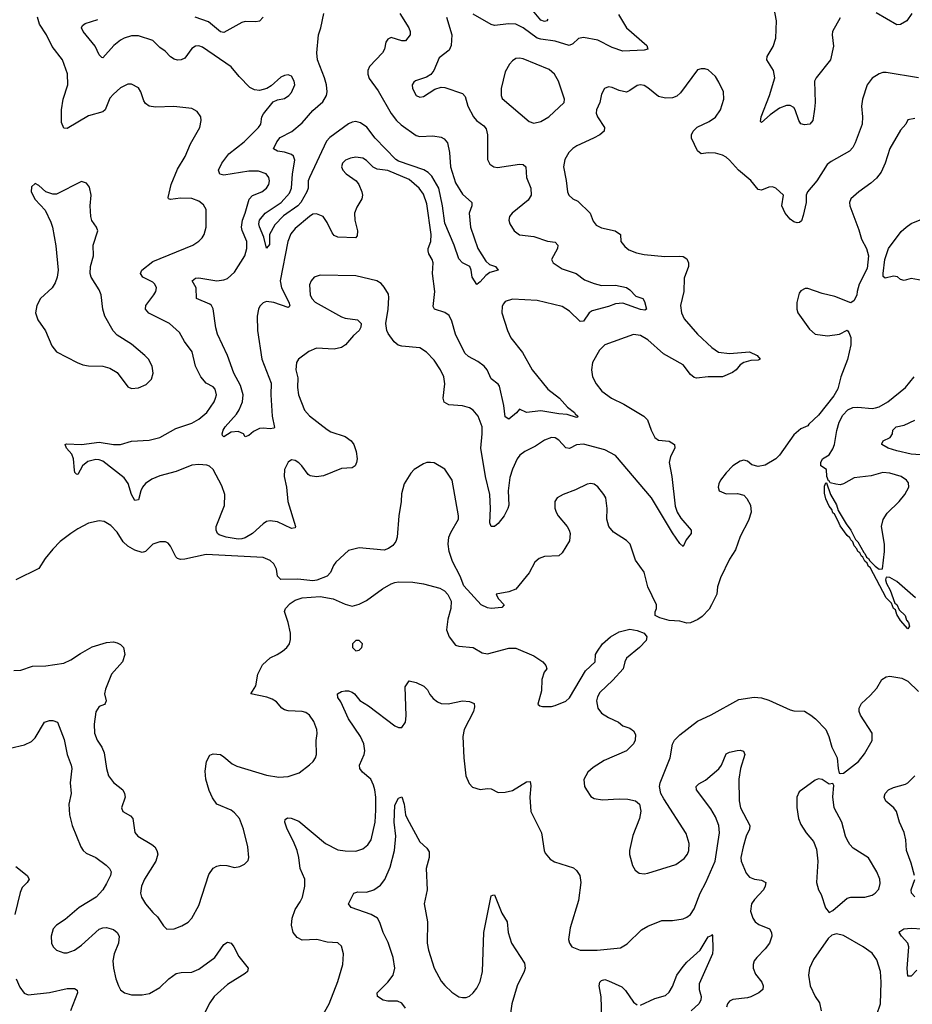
# Model space of a CAD drawing. Header units: inches. Extents: x 1771504 to 1971212, y 471788 to 643615.
# Tile 192 of 256: x 1781463 to 1786476, y 602006 to 607536. Entities that reach past the tile are written whole.
import ezdxf

# ---------------------------------------------------------------- set-up
doc = ezdxf.new("R2010")
doc.units = ezdxf.units.IN
doc.header["$MEASUREMENT"] = 0
doc.layers.add('B7680', color=7, linetype='Continuous')

msp = doc.modelspace()

# ---------------------------------------------------------------- linework, layer by layer
at = {"layer": 'B7680', "color": 5}
for points, elevation in [([(1786070, 607546), (1786027.5, 607470), (1786025.2, 607450), (1786033, 607387), (1786016.9, 607310), (1785936.6, 607210), (1785927, 607190), (1785930.1, 607070), (1785927, 607033), (1785916.5, 606970), (1785900.5, 606950), (1785870, 606944.5), (1785850, 606951.2), (1785838.9, 606970), (1785818.6, 607030), (1785810, 607042), (1785790, 607053.3), (1785770, 607053), (1785730, 607039.4), (1785678.1, 607001.9), (1785630, 606959.3), (1785623.9, 606963.9), (1785627.2, 606990), (1785673.3, 607110), (1785703.5, 607210), (1785696.4, 607250), (1785659.7, 607310), (1785660.5, 607330), (1785694.4, 607385.6), (1785710, 607431.3), (1785713.6, 607530), (1785691.5, 607650)], 540), ([(1783597.8, 607570), (1783647.7, 607490), (1783655.9, 607470), (1783655.2, 607450), (1783630, 607417.2), (1783610, 607416.8), (1783550, 607435.5), (1783530, 607426.6), (1783519.2, 607410), (1783511.4, 607370), (1783500.9, 607350), (1783427.9, 607272.1), (1783418, 607250), (1783417.4, 607230), (1783426, 607206), (1783476.1, 607136.1), (1783549.2, 607009.2), (1783578.7, 606970), (1783604.8, 606944.8), (1783690, 606885.6), (1783710, 606879.5), (1783783, 606883), (1783830, 606876.5), (1783846.1, 606866.1), (1783864.8, 606844.8), (1783876.6, 606790), (1783882.5, 606710), (1783910, 606618.9), (1783950, 606556.5), (1784003.1, 606510), (1784001.5, 606490), (1783987.9, 606450), (1783994.5, 606370), (1784036.3, 606250), (1784080, 606180), (1784101.8, 606161.8), (1784134.8, 606150), (1784151, 606130), (1784104.2, 606115.8), (1784080.3, 606099.7), (1784050, 606063.6), (1784030, 606049), (1784003.5, 606090), (1783998.7, 606130), (1783991.5, 606150), (1783949.8, 606169.8), (1783930, 606193.6), (1783903.2, 606270), (1783850, 606393.7), (1783837.2, 606490), (1783816.3, 606590), (1783777.4, 606657.4), (1783757.1, 606677.1), (1783731.9, 606691.9), (1783590, 606741), (1783574.7, 606750), (1783458.8, 606870), (1783411.9, 606931.9), (1783377.3, 606957.3), (1783350, 606964.7), (1783330, 606960.8), (1783309.7, 606950.3), (1783205.2, 606874.8), (1783186.6, 606853.4), (1783090.6, 606650), (1783083.6, 606630), (1783082.6, 606590), (1783076.3, 606570), (1783041.7, 606510), (1783025.2, 606490), (1782944.9, 606435.1), (1782896, 606384), (1782866.5, 606330), (1782865.8, 606274.2), (1782850, 606252.7), (1782834.7, 606314.7), (1782810, 606372), (1782806.2, 606390), (1782809.9, 606410), (1782841.4, 606450), (1782930.7, 606509.3), (1782978.8, 606561.2), (1782989.4, 606590), (1782994.8, 606670), (1783007.3, 606747.3), (1783000.9, 606770), (1782990, 606778.9), (1782951.1, 606791.1), (1782910, 606796.8), (1782888.7, 606810), (1782907.5, 606850), (1782926.1, 606873.9), (1782991.4, 606908.6), (1783050, 606955.7), (1783110, 607026.4), (1783166.2, 607073.8), (1783186.5, 607110), (1783189.9, 607130), (1783185.4, 607170), (1783174.3, 607210), (1783135, 607310), (1783131.1, 607350), (1783140.9, 607450), (1783155, 607490), (1783171.8, 607570)], 520), ([(1784825.9, 607565.9), (1784871.1, 607490), (1784985.3, 607390), (1784990.7, 607370), (1784970, 607364.1), (1784850, 607359.1), (1784790, 607380.4), (1784710, 607420.2), (1784630, 607436.1), (1784600.4, 607430), (1784570, 607399.7), (1784549, 607391), (1784470, 607415.8), (1784390, 607425.7), (1784370, 607432.5), (1784290, 607490.6), (1784250, 607509.8), (1784210, 607512.7), (1784130, 607503.4), (1784110, 607508.3), (1784010, 607567.4)], 540), ([(1784430, 607538.4), (1784423.7, 607530), (1784410, 607525.7), (1784390, 607532.3), (1784343.9, 607590)], 520), ([(1786473.1, 607570), (1786445.3, 607530), (1786410, 607508.3), (1786390, 607507.8), (1786273.7, 607573.7)], 540), ([(1786510, 607209.8), (1786330, 607238.9), (1786310, 607238.7), (1786290, 607231.8), (1786250, 607207.6), (1786223.1, 607170), (1786197, 607090), (1786190.3, 607050), (1786195.8, 606990), (1786193.8, 606950), (1786155.5, 606844.5), (1786141.7, 606818.3), (1786123.2, 606796.8), (1786019.7, 606740.3), (1785997.4, 606722.6), (1785939.5, 606630), (1785886.9, 606570), (1785879.7, 606550), (1785879.5, 606510), (1785863.7, 606436.3), (1785854.6, 606405.4), (1785843.2, 606396.8), (1785830, 606394.8), (1785810, 606401), (1785790, 606416.2), (1785761.2, 606450), (1785742.7, 606490), (1785752, 606550), (1785710, 606589.2), (1785690, 606597.2), (1785670, 606595.1), (1785630, 606579.3), (1785610, 606582.7), (1785570, 606632.3), (1785500.7, 606690), (1785450, 606747.6), (1785430, 606763), (1785410, 606774.7), (1785370, 606786.3), (1785330, 606787.8), (1785290, 606782.9), (1785270, 606799.3), (1785235.8, 606870), (1785236.3, 606890), (1785246, 606910), (1785267.1, 606932.9), (1785335.7, 606964.3), (1785371.5, 606988.5), (1785398.7, 607030), (1785417.8, 607090), (1785416.1, 607130), (1785390, 607185.1), (1785370, 607216.2), (1785330, 607254), (1785310, 607260.7), (1785290, 607260.7), (1785270, 607254), (1785174, 607126), (1785152.8, 607107.2), (1785130, 607096.8), (1785090, 607094.2), (1785050, 607103.8), (1784990, 607153), (1784970, 607165.6), (1784950, 607169.6), (1784930, 607166.6), (1784890, 607138), (1784870, 607129.5), (1784830, 607138.9), (1784790, 607155.6), (1784770, 607158), (1784746.8, 607150), (1784730, 607118), (1784720.7, 607070), (1784702.8, 607030), (1784700.7, 607010), (1784707.7, 606990), (1784747.7, 606930), (1784744.9, 606910), (1784722, 606890), (1784686, 606870), (1784592.3, 606827.7), (1784570, 606813.3), (1784547.9, 606790), (1784524.9, 606750), (1784516.9, 606710), (1784532.6, 606632.6), (1784538.9, 606570), (1784546.7, 606550), (1784570.2, 606530.2), (1784596.7, 606516.7), (1784667.1, 606450), (1784683.7, 606403.7), (1784701.3, 606381.3), (1784730, 606367.4), (1784808, 606350), (1784837.1, 606330), (1784838.7, 606290), (1784861.2, 606261.2), (1784883.8, 606243.8), (1784926.9, 606226.9), (1784970, 606217.2), (1785086.4, 606206.4), (1785170, 606208.4), (1785190, 606205.2), (1785210, 606192.6), (1785219.7, 606170), (1785219.2, 606150), (1785195.6, 606084.4), (1785192, 606010), (1785175, 605930), (1785179.1, 605890), (1785195.6, 605855.6), (1785270, 605769), (1785350, 605694.3), (1785388.4, 605668.4), (1785450, 605660.6), (1785562, 605670), (1785604, 605650), (1785621, 605630), (1785610, 605623.7), (1785570, 605622), (1785530, 605611.3), (1785510, 605598), (1785486, 605570), (1785465.6, 605554.4), (1785410, 605530.5), (1785330, 605529.8), (1785263.3, 605523.3), (1785250, 605526.4), (1785230, 605543.9), (1785190, 605597.4), (1785079.5, 605659.5), (1784990, 605738), (1784950, 605761.7), (1784910, 605768.2), (1784750, 605709.7), (1784720, 605680), (1784680.3, 605610), (1784673.7, 605570), (1784680.3, 605530), (1784700.3, 605490), (1784732, 605450), (1784786, 605410), (1784856.1, 605376.1), (1784968.5, 605308.5), (1784988.1, 605288.1), (1785009.1, 605230), (1785030, 605190.4), (1785050, 605174.9), (1785110, 605168.7), (1785140.5, 605150), (1785143.1, 605130), (1785117.1, 605082.9), (1785111.1, 605050), (1785126.3, 604970), (1785144.6, 604804.6), (1785155.9, 604770), (1785175.6, 604735.6), (1785234.9, 604670), (1785234.4, 604650), (1785205.3, 604614.8), (1785190, 604577.2), (1785170, 604595.1), (1785130, 604654.5), (1785011, 604850), (1784808.5, 605088.5), (1784750, 605119.9), (1784630, 605152.7), (1784591, 605149), (1784550, 605128.6), (1784530, 605131.1), (1784490, 605174), (1784470, 605187.1), (1784450, 605189.8), (1784410, 605174.2), (1784359.2, 605140.8), (1784300.3, 605110), (1784272.6, 605090), (1784257.2, 605070), (1784230, 605011.6), (1784215.5, 604964.5), (1784206.8, 604890), (1784210.2, 604810), (1784203.6, 604790), (1784183.2, 604750), (1784150, 604706.6), (1784130, 604689.6), (1784110, 604689.5), (1784103.1, 604710), (1784107.2, 604790), (1784103.4, 604870), (1784078.1, 604970), (1784052.9, 605130), (1784061.2, 605210), (1784060.2, 605250), (1784038.4, 605310), (1784010, 605343.5), (1783990, 605355.8), (1783950, 605367.1), (1783873.2, 605373.2), (1783847.7, 605387.7), (1783842.2, 605410), (1783851.1, 605490), (1783845.4, 605530), (1783826.9, 605570), (1783790, 605624.2), (1783748, 605668), (1783710, 605692.4), (1783610, 605701.5), (1783588.8, 605708.8), (1783566.2, 605726.2), (1783532.9, 605772.9), (1783525.1, 605790), (1783518.9, 605830), (1783531.6, 605910), (1783536.6, 605976.6), (1783534, 605994), (1783510, 606034), (1783493.4, 606053.4), (1783468.7, 606070), (1783350, 606097.2), (1783150, 606101.1), (1783117.3, 606090), (1783099.5, 606070), (1783090, 606046), (1783093.6, 605990), (1783103.6, 605970), (1783122.3, 605950), (1783270, 605867.2), (1783290, 605859.5), (1783361, 605850), (1783380.5, 605830), (1783379.3, 605810), (1783370.3, 605789.7), (1783337.2, 605762.8), (1783292.2, 605710), (1783270, 605695.1), (1783230, 605686.4), (1783130, 605691), (1783087.1, 605672.9), (1783028.7, 605630), (1783017.4, 605610), (1783013.1, 605570), (1783024.9, 605524.9), (1783023.6, 605470), (1783028, 605430), (1783062.8, 605342.8), (1783091.1, 605311.1), (1783190, 605234), (1783210, 605221.3), (1783290, 605194.4), (1783325.5, 605170), (1783339.5, 605150), (1783352.2, 605110), (1783358.7, 605070), (1783355.3, 605050), (1783347.3, 605030), (1783330, 605019.6), (1783270, 605014.7), (1783170, 604974.5), (1783130, 604968.2), (1783095.1, 604975.1), (1783082.5, 604982.5), (1783047.8, 605030), (1783030, 605047.8), (1783010, 605059.7), (1782990, 605063.6), (1782970, 605051.8), (1782950.4, 605010), (1782948.7, 604970), (1782961.1, 604910), (1782969.2, 604830), (1783011.7, 604690), (1783010, 604682), (1782990, 604677.6), (1782910, 604715.5), (1782870, 604722.2), (1782850, 604717.4), (1782830, 604705.3), (1782770.2, 604650), (1782730, 604625.7), (1782710, 604619.9), (1782690, 604619.1), (1782622.7, 604630), (1782583.7, 604643.7), (1782574.7, 604650), (1782565.6, 604670), (1782566.2, 604690), (1782612.5, 604807.5), (1782615.8, 604870), (1782598.6, 604918.6), (1782549.8, 605009.8), (1782528.9, 605028.9), (1782514.2, 605034.2), (1782470, 605038.3), (1782430, 605034.9), (1782341.8, 604998.2), (1782250, 604973.8), (1782204.7, 604955.3), (1782170, 604931.6), (1782153.4, 604910), (1782143, 604890), (1782130, 604839.3), (1782110, 604835.6), (1782090, 604869.6), (1782071.4, 604931.4), (1782050, 604962.7), (1781930, 605056.8), (1781910, 605064.3), (1781890, 605065.7), (1781845.9, 605054.1), (1781816.5, 605030), (1781790, 604981.2), (1781782.7, 604982.7), (1781773.2, 604993.2), (1781770, 605006), (1781765.4, 605070), (1781755.1, 605095.1), (1781725.1, 605130), (1781719, 605150), (1781725.8, 605154.2), (1781810.2, 605150.2), (1781910, 605163.2), (1781990, 605150.9), (1782028.9, 605151.1), (1782090, 605168.3), (1782190, 605175.2), (1782250, 605189.3), (1782339.9, 605240.1), (1782430, 605270.9), (1782470, 605292), (1782514, 605330), (1782555.8, 605390), (1782563.5, 605410), (1782567.6, 605430), (1782560.3, 605460.3), (1782550, 605474), (1782510, 605495.1), (1782481.1, 605530), (1782450.8, 605590), (1782431.5, 605671.5), (1782388.6, 605728.6), (1782359.6, 605779.6), (1782303.5, 605830), (1782187.4, 605887.4), (1782170, 605909.6), (1782172.1, 605930), (1782216.3, 605990), (1782227.8, 606010), (1782231.2, 606030), (1782222, 606050), (1782210, 606061.1), (1782154.5, 606090), (1782141.1, 606110), (1782149.7, 606130), (1782210, 606178.6), (1782435.1, 606270), (1782470, 606292.4), (1782487.6, 606310), (1782498.9, 606330), (1782509.7, 606370.3), (1782509.7, 606469.7), (1782495.9, 606495.9), (1782470, 606516.8), (1782430, 606531.9), (1782367, 606533), (1782310, 606525.2), (1782298, 606530), (1782296.4, 606536.4), (1782313.3, 606610), (1782350, 606696.3), (1782392.2, 606767.8), (1782421.8, 606838.2), (1782475.4, 606930), (1782482, 606970), (1782479.7, 606990), (1782460.4, 607020.4), (1782430, 607037.6), (1782328.6, 607048.6), (1782224.8, 607044.8), (1782189.8, 607049.8), (1782170, 607065.6), (1782160.3, 607080.3), (1782143, 607130), (1782130, 607153.6), (1782090, 607174.5), (1782070, 607174.5), (1782030, 607152.3), (1781990, 607118), (1781970, 607095.1), (1781942.6, 607030), (1781930, 607018.3), (1781850, 606995.6), (1781730, 606925.1), (1781710, 606926.6), (1781698.3, 606958.3), (1781698.7, 607030), (1781706.5, 607090), (1781733.6, 607170), (1781731.8, 607231.8), (1781703.9, 607310), (1781645.5, 607385.5), (1781614.4, 607450), (1781574.3, 607510), (1781562.4, 607550)], 560), ([(1783859.3, 607550), (1783890.2, 607450), (1783886.9, 607390), (1783874.9, 607365.1), (1783818, 607322), (1783789.2, 607250.8), (1783772.9, 607227.1), (1783747.4, 607212.6), (1783686.7, 607193.3), (1783675.9, 607184.1), (1783667.7, 607170), (1783668.2, 607150), (1783690, 607110.8), (1783710, 607100.5), (1783730, 607103.8), (1783794.3, 607145.7), (1783830, 607157.6), (1783850, 607154.9), (1783950, 607121.7), (1783965.3, 607105.3), (1783979.8, 607050), (1784011.2, 606991.2), (1784029, 606969), (1784070, 606939.6), (1784083.1, 606923.1), (1784089.4, 606890), (1784090.3, 606750.3), (1784104.2, 606724.2), (1784126, 606710), (1784146.4, 606706.4), (1784270, 606724), (1784290, 606723.1), (1784306, 606710), (1784309.2, 606650), (1784334, 606590), (1784334.6, 606550), (1784318, 606522), (1784228, 606450), (1784213.4, 606430), (1784210.6, 606410), (1784216.3, 606390), (1784240.7, 606350), (1784270, 606328.4), (1784350, 606318.3), (1784428.1, 606291.9), (1784470, 606286), (1784484.4, 606270), (1784483.1, 606250), (1784450.5, 606190), (1784459.1, 606170), (1784510, 606136), (1784587.7, 606110), (1784634.1, 606074.1), (1784690, 606054), (1784730, 606044), (1784810, 606044.7), (1784870, 606032.4), (1784890, 606018.7), (1784923.9, 605983.9), (1784962.8, 605970), (1784972.9, 605952.9), (1784982.8, 605910), (1784974.6, 605905.4), (1784950, 605908.9), (1784850, 605943), (1784810, 605940.5), (1784770, 605924.9), (1784678.3, 605901.7), (1784660.7, 605890), (1784630, 605843.1), (1784610, 605840.4), (1784550, 605898.2), (1784510, 605924.3), (1784370, 605959.6), (1784230, 605967), (1784190, 605954), (1784179.4, 605940.6), (1784172.7, 605927.3), (1784171.3, 605890), (1784202, 605790), (1784221.3, 605750), (1784286, 605666), (1784341.3, 605570), (1784430, 605461.3), (1784494, 605410), (1784539, 605359), (1784578.4, 605330), (1784581.7, 605321.7), (1784597.1, 605310), (1784596.4, 605303.6), (1784590, 605300.9), (1784538.6, 605318.6), (1784490, 605322.3), (1784390, 605339.8), (1784310, 605329.2), (1784270, 605349), (1784252.4, 605327.6), (1784210, 605292), (1784190, 605305.2), (1784182.9, 605370), (1784158, 605478), (1784149.8, 605489.8), (1784110, 605518.4), (1784088.5, 605570), (1784071.1, 605590), (1784036.5, 605616.5), (1783983.8, 605643.8), (1783963.4, 605663.4), (1783910.4, 605770), (1783890, 605843.7), (1783874.1, 605874.1), (1783850, 605892), (1783792.7, 605910), (1783784.7, 605924.7), (1783794.2, 606010), (1783781.5, 606110), (1783784.8, 606170), (1783780.3, 606190), (1783761.3, 606221.3), (1783757, 606237), (1783757.1, 606250), (1783772, 606290), (1783774.5, 606330), (1783750, 606501.2), (1783730, 606555.4), (1783706.2, 606590), (1783650, 606639.3), (1783530, 606689.1), (1783470, 606697.2), (1783448.2, 606708.2), (1783410, 606745.1), (1783390, 606757.7), (1783350, 606763.5), (1783321.2, 606758.8), (1783293.5, 606746.5), (1783276.3, 606730), (1783270.6, 606710), (1783278, 606690), (1783297.1, 606670), (1783353.1, 606630), (1783367.8, 606610), (1783384, 606570), (1783387.4, 606550), (1783384.2, 606530), (1783356.8, 606483.2), (1783343.8, 606450), (1783345.6, 606410), (1783360.2, 606350), (1783358.2, 606321.8), (1783348.6, 606311.4), (1783250, 606313.7), (1783230, 606324), (1783218.3, 606338.3), (1783190, 606397), (1783166.6, 606430), (1783130, 606446.3), (1783110, 606443), (1783090, 606429.7), (1783010, 606363.5), (1782986.5, 606333.5), (1782969, 606290), (1782925.7, 606070), (1782932.5, 606030), (1782974.1, 605950), (1782980.3, 605930), (1782977, 605923), (1782970, 605919.7), (1782890, 605947.3), (1782850, 605952.9), (1782830, 605945.7), (1782812.4, 605927.6), (1782803.8, 605910), (1782797, 605870), (1782799.2, 605790), (1782823.8, 605630), (1782875.1, 605495.1), (1782873.2, 605430), (1782881.8, 605310), (1782893.5, 605246.5), (1782890, 605241.2), (1782870, 605237.6), (1782830, 605242), (1782810, 605239.7), (1782776.9, 605223.1), (1782750, 605200.9), (1782730, 605194), (1782719.3, 605210), (1782690, 605223.5), (1782650, 605219.7), (1782610, 605194), (1782601.5, 605201.5), (1782599.3, 605210), (1782605.1, 605230), (1782616.9, 605250), (1782679.9, 605320.1), (1782695.4, 605344.6), (1782714.8, 605390), (1782718.2, 605430), (1782702.4, 605482.4), (1782666.3, 605550), (1782630.5, 605650.5), (1782574.2, 605770), (1782565.1, 605805.1), (1782550, 605911.5), (1782540.3, 605930), (1782530, 605939), (1782456.9, 605970), (1782453.5, 606030), (1782431.8, 606070), (1782450, 606083.7), (1782470, 606086.7), (1782570, 606069.4), (1782610, 606074.2), (1782630, 606083.2), (1782670, 606117.7), (1782727.7, 606210), (1782737.8, 606250), (1782738, 606290), (1782712.6, 606352.6), (1782709.3, 606370), (1782713.5, 606410), (1782729.9, 606450), (1782752, 606528), (1782771.3, 606548.7), (1782823, 606570), (1782848.5, 606590), (1782861.8, 606610), (1782866.4, 606630), (1782863.1, 606650), (1782847.3, 606670), (1782804.9, 606684.9), (1782750, 606685.7), (1782610, 606662.2), (1782587.4, 606667.4), (1782580.3, 606690), (1782599, 606730), (1782637.2, 606782.8), (1782723.5, 606850), (1782804.7, 606930), (1782816.9, 606950), (1782823, 606990), (1782832, 607008), (1782885.9, 607074.1), (1782910, 607085.7), (1782950, 607094), (1782974.5, 607110), (1782990, 607127.7), (1783007.3, 607170), (1783005.1, 607190), (1782990, 607218), (1782970, 607226), (1782950, 607222.7), (1782930, 607212.3), (1782875.3, 607164.8), (1782850.3, 607149.7), (1782810, 607138.7), (1782781.1, 607141.1), (1782755.4, 607155.4), (1782695.9, 607215.9), (1782650.7, 607270.7), (1782490, 607382), (1782470, 607389.7), (1782450, 607386.9), (1782430, 607373.3), (1782390, 607320.4), (1782370, 607309.8), (1782350, 607308.1), (1782330, 607314), (1782310, 607327.4), (1782279.5, 607359.5), (1782250, 607379.7), (1782210, 607418.2), (1782130, 607445.4), (1782090, 607444.3), (1782050, 607432.1), (1782030, 607421.1), (1781991, 607390), (1781930, 607320.7), (1781924.2, 607324.2), (1781910, 607339.3), (1781886.2, 607386.2), (1781818.9, 607470), (1781809.7, 607490), (1781816.1, 607503.9), (1781830, 607514.3), (1781902.4, 607537.6)], 540), ([(1782830.2, 607549.8), (1782810, 607527.8), (1782790, 607523), (1782730, 607525.7), (1782710, 607519.8), (1782610, 607464.7), (1782590, 607468.5), (1782523.8, 607523.8), (1782449.2, 607550)], 520), ([(1786490, 606981.2), (1786450, 606973.2), (1786438.8, 606950), (1786410, 606914.5), (1786350, 606811.8), (1786324.4, 606730), (1786300.4, 606679.6), (1786274.3, 606645.7), (1786242.8, 606617.2), (1786175.5, 606570), (1786130.6, 606530), (1786123.8, 606510), (1786124.4, 606490), (1786175.6, 606355.6), (1786190, 606302.8), (1786219.3, 606250), (1786230.6, 606210), (1786222, 606138), (1786178, 606050), (1786165.5, 606010), (1786164, 605990), (1786150, 605958), (1786130, 605945.2), (1786040.8, 605980.8), (1785970, 605997.6), (1785890, 606026), (1785874.4, 606025.6), (1785850, 606014), (1785839.8, 606000.2), (1785827.5, 605947.5), (1785827.7, 605910), (1785834, 605890), (1785898.7, 605798.7), (1785930, 605770.4), (1785999.3, 605760.7), (1786068, 605770), (1786110, 605792), (1786119.6, 605779.6), (1786130.9, 605750.9), (1786130.6, 605710), (1786112.8, 605627.2), (1786074.6, 605530), (1786056.9, 605463.1), (1786036, 605424), (1785950, 605315.1), (1785894.9, 605265.1), (1785890, 605255.3), (1785850, 605238), (1785810, 605204), (1785730.2, 605089.8), (1785710, 605069.5), (1785650, 605034.5), (1785610, 605026.6), (1785575.1, 605035.1), (1785550, 605057.2), (1785530, 605062.7), (1785510, 605057), (1785468, 605030), (1785430, 604991.8), (1785398.4, 604950), (1785388.7, 604930), (1785386, 604910), (1785391, 604890), (1785430, 604873), (1785495.2, 604875.2), (1785530, 604864.9), (1785547.2, 604847.2), (1785566.7, 604810), (1785570.3, 604770), (1785556.5, 604723.5), (1785510, 604632.7), (1785482.2, 604557.8), (1785450, 604506), (1785398.6, 604401.4), (1785381.6, 604350), (1785378.7, 604310), (1785349.1, 604250), (1785334.4, 604225.6), (1785295.4, 604184.6), (1785272, 604168), (1785230, 604148.2), (1785210, 604147.3), (1785170, 604158.3), (1785110, 604162), (1785057.7, 604177.7), (1785032.7, 604190), (1785031.8, 604210), (1785038.9, 604230), (1785039.7, 604250), (1784991.3, 604350), (1784970, 604433.2), (1784920.9, 604500.9), (1784890.8, 604590.8), (1784870.7, 604610.7), (1784797.7, 604657.7), (1784771.1, 604690), (1784761.1, 604730), (1784763, 604790), (1784754.3, 604850), (1784744.2, 604870), (1784710, 604912.3), (1784690, 604927), (1784670, 604931.6), (1784650, 604927.3), (1784585.3, 604894.8), (1784514.8, 604870), (1784480.7, 604850), (1784468, 604830), (1784468.2, 604791.8), (1784476.4, 604770), (1784486.7, 604750), (1784537, 604690), (1784548.7, 604670), (1784553.7, 604650), (1784550.3, 604610), (1784510, 604542.7), (1784490, 604525.1), (1784410, 604520.5), (1784380.7, 604510), (1784355.5, 604490), (1784323.8, 604430), (1784250, 604338), (1784210, 604323.6), (1784138, 604310), (1784150, 604284.7), (1784184.7, 604250), (1784170, 604235.3), (1784110, 604229.3), (1784090, 604232.3), (1784054, 604250), (1783957.2, 604357.2), (1783937, 604410), (1783894, 604494), (1783875.1, 604550), (1783869.7, 604590), (1783873.7, 604630), (1783883.6, 604656.4), (1783926.6, 604730), (1783926.6, 604750), (1783891.3, 604950), (1783850, 605012), (1783790, 605047), (1783770, 605049.6), (1783750, 605049.5), (1783730, 605042), (1783679.1, 605010), (1783660.4, 604990), (1783622, 604930), (1783606.5, 604873.5), (1783606.3, 604830), (1783592, 604750), (1783582.4, 604630), (1783574.9, 604605.1), (1783557.7, 604582.3), (1783534.6, 604565.4), (1783510, 604557.6), (1783370, 604569.5), (1783310, 604554.5), (1783239.3, 604490), (1783224.9, 604470), (1783208.9, 604431.1), (1783190.6, 604410), (1783131.9, 604388.1), (1783110, 604384.2), (1783025.5, 604394.5), (1782930, 604392), (1782911.3, 604411.3), (1782904.4, 604450), (1782890, 604479.6), (1782870, 604498.9), (1782830, 604515.1), (1782510, 604533.2), (1782390, 604505.4), (1782365.3, 604505.3), (1782350, 604509.6), (1782340.1, 604520.1), (1782310, 604579), (1782296.2, 604596.2), (1782282.7, 604602.7), (1782250, 604602.9), (1782211, 604590), (1782170, 604549.3), (1782150, 604543.7), (1782110, 604556.9), (1782070, 604578.9), (1782044.1, 604604.1), (1782010, 604657.6), (1781975.7, 604695.7), (1781937.6, 604717.6), (1781910, 604722.3), (1781850, 604708.4), (1781790, 604676.9), (1781750.4, 604650), (1781690, 604604.7), (1781650, 604563), (1781606, 604510), (1781570, 604453.6), (1781440.7, 604390)], 580), ([(1786531, 606071), (1786470, 606082), (1786430, 606072), (1786410, 606076), (1786392.1, 606092.1), (1786370, 606094.7), (1786324.5, 606084.5), (1786313.2, 606093.2), (1786312.3, 606110), (1786322, 606190), (1786342.9, 606250), (1786414, 606346), (1786440.9, 606370), (1786470, 606390.4), (1786530, 606416.3)], 580), ([(1786494.5, 604290), (1786390, 604380.5), (1786350, 604402.7), (1786330, 604406), (1786326, 604390), (1786330.8, 604370), (1786352, 604332), (1786378.8, 604258.8), (1786390, 604250.8), (1786402.5, 604222.5), (1786436.3, 604190), (1786444, 604164), (1786454, 604150), (1786461, 604130), (1786450, 604115.3), (1786410, 604161.2), (1786390, 604195.3), (1786381.2, 604221.2), (1786369.6, 604230), (1786358.6, 604258.6), (1786330, 604289.3), (1786238.9, 604458.9), (1786230, 604465.2), (1786222.9, 604482.9), (1786210, 604495.3), (1786198.4, 604518.4), (1786190, 604522.7), (1786181.5, 604541.5), (1786170, 604549.5), (1786165.1, 604565.1), (1786150, 604581.2), (1786142.9, 604602.9), (1786130, 604614), (1786125.6, 604625.6), (1786110, 604639.3), (1786070, 604693.2), (1786059.7, 604719.7), (1786038.8, 604758.8), (1786030, 604767), (1786024.9, 604784.9), (1786010, 604803.7), (1785990, 604845.2), (1785982.5, 604877.5), (1785983.1, 604916.9), (1785990, 604934), (1785994, 604934), (1786017.3, 604870), (1786050, 604810.6), (1786059.5, 604779.5), (1786104.2, 604704.2), (1786130.3, 604670), (1786156.1, 604616.1), (1786170, 604602.8), (1786203, 604543), (1786210, 604538.8), (1786218, 604518), (1786230, 604510.6), (1786236.7, 604496.7), (1786266.8, 604466.8), (1786290, 604451), (1786308.7, 604451.3), (1786320.4, 604550), (1786319.2, 604590), (1786303.5, 604690), (1786311.6, 604728.4), (1786335.2, 604764.8), (1786401.6, 604830), (1786434, 604870), (1786455.6, 604910), (1786454.3, 604934.3), (1786443.7, 604950), (1786413.2, 604970), (1786350, 604989.7), (1786310, 604992.6), (1786245.1, 604974.9), (1786150, 604963), (1786090, 604929.6), (1786070, 604923.6), (1786046.8, 604926.8), (1786015.3, 604935.3), (1786010, 604946), (1786006, 604946), (1785995.3, 604970), (1785994.5, 605010), (1785962.7, 605030), (1785962, 605050), (1785972, 605070), (1786010, 605092.4), (1786030, 605125.5), (1786039.8, 605150), (1786052.1, 605227.9), (1786064.9, 605275.1), (1786085.1, 605314.9), (1786114.5, 605345.5), (1786142.9, 605357.1), (1786170, 605360.4), (1786250, 605352.2), (1786270, 605355.3), (1786290, 605362), (1786338.4, 605390), (1786437, 605470), (1786487.3, 605530)], 580), ([(1786549.9, 605089.9), (1786470, 605096.7), (1786390, 605114.1), (1786339.6, 605130), (1786304.2, 605150), (1786305.3, 605154.7), (1786312.7, 605170), (1786352.3, 605190), (1786364.2, 605210), (1786367.2, 605230), (1786385.1, 605250), (1786430, 605258.6), (1786490, 605287.3)], 560), ([(1781430, 603881.3), (1781470, 603882.4), (1781535.1, 603904.9), (1781610, 603907.4), (1781710, 603922.3), (1781750, 603940.3), (1781803.6, 603976.4), (1781870, 604013.1), (1781950, 604038.7), (1781990, 604042.4), (1782010, 604037.1), (1782030, 604027.7), (1782045.5, 604010), (1782052.8, 603970), (1782041.1, 603930), (1781979.1, 603860.9), (1781944.2, 603775.8), (1781939.6, 603750), (1781948, 603710), (1781943.4, 603696.6), (1781938.8, 603690), (1781910, 603678.4), (1781890.3, 603649.7), (1781880.7, 603579.3), (1781883.5, 603530), (1781898.9, 603490), (1781924.1, 603450), (1781938, 603418), (1781950.2, 603330.2), (1781962.3, 603290), (1781990, 603252.2), (1782042.4, 603210), (1782052.4, 603190), (1782054.9, 603170), (1782034.9, 603110), (1782042, 603090), (1782084.9, 603064.9), (1782098, 603050), (1782110, 602971.3), (1782126, 602950), (1782204.7, 602904.7), (1782221.6, 602890), (1782234, 602870), (1782238, 602850), (1782227.6, 602810), (1782163.6, 602710), (1782146.5, 602670), (1782141.7, 602630), (1782147.9, 602607.9), (1782170.4, 602570), (1782210, 602521.6), (1782237.2, 602497.2), (1782270, 602447.3), (1782290, 602428), (1782330, 602430.4), (1782373.6, 602446.4), (1782410, 602468), (1782429.7, 602490.3), (1782470, 602561), (1782524.6, 602735.4), (1782550, 602770.6), (1782570, 602783), (1782591.9, 602788.1), (1782626.2, 602786.2), (1782670, 602774), (1782700.2, 602779.8), (1782726.3, 602793.7), (1782745.2, 602814.8), (1782749.2, 602830), (1782744.5, 602890), (1782719.7, 602990), (1782697.4, 603050), (1782670, 603081.6), (1782650, 603096.9), (1782569.7, 603129.7), (1782545.6, 603165.6), (1782527.4, 603207.4), (1782508.7, 603270), (1782504.7, 603315.2), (1782513, 603370), (1782530, 603405.5), (1782550, 603413.4), (1782590, 603408.4), (1782610, 603397.1), (1782656.9, 603356.9), (1782683.4, 603343.4), (1782850, 603292.6), (1782918, 603282), (1782970, 603285.2), (1783032.9, 603307.1), (1783090, 603350.4), (1783111.3, 603370), (1783124.7, 603390), (1783129.7, 603410), (1783127.5, 603487.5), (1783133.4, 603526.6), (1783131.6, 603550), (1783115.2, 603595.2), (1783089.7, 603629.7), (1783070, 603644.5), (1783050, 603651.5), (1782970, 603655.4), (1782950, 603660.5), (1782934.5, 603670), (1782905.2, 603705.2), (1782880.8, 603720.8), (1782851.6, 603731.6), (1782762, 603750), (1782790, 603794.8), (1782799.7, 603860.3), (1782827.2, 603912.8), (1782870, 603952.3), (1782909.5, 603970), (1782938.4, 603990), (1782962.9, 604010), (1782978, 604030), (1782984.2, 604055.8), (1782983.1, 604090), (1782970.9, 604150.9), (1782950, 604212), (1782955.1, 604230), (1782982, 604258), (1783010, 604275.8), (1783050, 604288.5), (1783150, 604297.3), (1783222.9, 604282.9), (1783290, 604253.4), (1783330, 604242.8), (1783370, 604254.4), (1783410, 604274.9), (1783501.1, 604338.9), (1783550, 604368), (1783570, 604374.9), (1783590, 604378.4), (1783670, 604376.4), (1783730, 604367), (1783823.1, 604343.1), (1783848.4, 604328.4), (1783868.3, 604308.3), (1783885.5, 604270), (1783883.8, 604230), (1783867, 604170), (1783860.3, 604110), (1783874.4, 604070), (1783910, 604023.8), (1783930, 604017.6), (1784010, 604010.5), (1784061.1, 603981.1), (1784090, 603974), (1784210, 604007), (1784250, 604007), (1784350, 603963.1), (1784400.7, 603930), (1784417.3, 603910), (1784422.8, 603890), (1784408.7, 603871.3), (1784395.8, 603830), (1784392.7, 603767.3), (1784372, 603692), (1784383.5, 603683.5), (1784399.8, 603679.8), (1784450, 603678.8), (1784470, 603684), (1784530, 603708.4), (1784550, 603728), (1784640, 603880), (1784694.7, 603930), (1784697.7, 603970), (1784707.2, 603990), (1784736.4, 604030), (1784781.1, 604070), (1784830, 604097.6), (1784890, 604113.2), (1784930, 604106), (1784970.7, 604090), (1784985.5, 604070), (1784981.6, 604050), (1784943.7, 604010), (1784871.5, 603950), (1784860.9, 603930), (1784852.4, 603890), (1784793.7, 603826.3), (1784721.8, 603758.2), (1784707.5, 603732.5), (1784702.8, 603710), (1784710.3, 603670.3), (1784730, 603642), (1784770, 603616.3), (1784826, 603590), (1784850.5, 603570.5), (1784890, 603556.3), (1784910, 603542.8), (1784921.1, 603521.1), (1784919.3, 603490), (1784910, 603469.4), (1784870.2, 603429.8), (1784744.9, 603375.1), (1784682.9, 603337.1), (1784654, 603310), (1784630.7, 603269.3), (1784635.5, 603230), (1784646, 603210), (1784670, 603174), (1784690, 603162), (1784735.2, 603155.2), (1784830, 603161.1), (1784878, 603158), (1784922, 603150), (1784944.7, 603130), (1784950.6, 603090.6), (1784944.4, 603050), (1784906.3, 602953.7), (1784887.2, 602870), (1784888.3, 602848.3), (1784905.1, 602785.1), (1784919.3, 602759.3), (1784942.5, 602742.5), (1784970, 602738.7), (1784990, 602742.6), (1785148.6, 602791.4), (1785195.3, 602824.7), (1785213.3, 602850), (1785221.1, 602870), (1785222.7, 602910), (1785206.3, 602966.3), (1785080.1, 603160.1), (1785063.7, 603190), (1785056.2, 603230), (1785059.6, 603250), (1785115.8, 603390), (1785130, 603466.8), (1785140.4, 603490), (1785170, 603520.3), (1785270, 603596), (1785347.3, 603632.7), (1785502.2, 603717.8), (1785588.5, 603731.5), (1785630, 603727.2), (1785670, 603713.7), (1785790, 603659.4), (1785810, 603654), (1785870, 603652.1), (1785905.8, 603630), (1785931.7, 603610), (1785990.6, 603550), (1786007.3, 603510), (1786024, 603450), (1786053.4, 603390), (1786058.8, 603330), (1786065.4, 603305.4), (1786070, 603302), (1786090, 603304), (1786174, 603370), (1786206.7, 603413.3), (1786251.2, 603488.8), (1786249.7, 603530), (1786185.8, 603630), (1786177.2, 603650), (1786177.2, 603670), (1786190, 603695.6), (1786239.6, 603740.4), (1786277.4, 603782.6), (1786304.5, 603830), (1786330, 603844.9), (1786350, 603848.7), (1786417.5, 603837.5), (1786450, 603820.3), (1786510, 603762.4)], 580), ([(1783145.4, 601910), (1783201.3, 602010), (1783250, 602134), (1783278.7, 602230), (1783281.7, 602290), (1783270, 602333.2), (1783250, 602351.8), (1783190, 602355.8), (1783130.9, 602370.9), (1783050, 602366), (1783021.5, 602381.5), (1782999.5, 602410), (1782989.3, 602450), (1782992.7, 602490), (1783010, 602538.3), (1783038.8, 602581.2), (1783051.2, 602608.8), (1783065.1, 602670), (1783063.9, 602710), (1783038.6, 602770), (1783031.4, 602830), (1783020.7, 602870), (1783000.6, 602920.6), (1782964.4, 602990), (1782951.8, 603030), (1782954.8, 603045.2), (1782966.7, 603053.3), (1782988.2, 603051.8), (1783030, 603034), (1783180.3, 602910), (1783250, 602874), (1783290, 602867.6), (1783350, 602866), (1783390, 602879.5), (1783418.9, 602901.1), (1783436.4, 602930), (1783458.9, 603030), (1783463.4, 603096.6), (1783462.4, 603170), (1783456.8, 603210), (1783450, 603237), (1783434.5, 603270), (1783388.2, 603310), (1783372.4, 603330), (1783371.9, 603350), (1783397.7, 603410), (1783401.5, 603430), (1783396, 603470), (1783377, 603510), (1783309.3, 603609.3), (1783265.8, 603705.8), (1783249.8, 603730), (1783248.5, 603750), (1783270, 603763.6), (1783290, 603767.3), (1783310, 603766.7), (1783330, 603759.7), (1783344, 603750), (1783373.4, 603713.4), (1783422.6, 603682.6), (1783570, 603570.4), (1783590, 603560.4), (1783610, 603560.5), (1783629.7, 603590.3), (1783634, 603626), (1783627.8, 603790), (1783650, 603823), (1783690, 603814.4), (1783733.4, 603793.4), (1783752.7, 603772.7), (1783766.3, 603746.3), (1783784.3, 603724.3), (1783810, 603704.2), (1783830, 603696), (1783870, 603693.1), (1783950, 603711.2), (1783990, 603707.6), (1784015.1, 603695.1), (1784017.1, 603677.1), (1784011, 603650), (1783958.8, 603550), (1783951.1, 603510), (1783957.6, 603390), (1783968.7, 603290), (1783987, 603247), (1784006.6, 603226.6), (1784050, 603213), (1784090, 603219.3), (1784110, 603217.1), (1784150, 603196.4), (1784190, 603197), (1784230, 603207.4), (1784310, 603255.3), (1784330, 603257.3), (1784333.9, 603233.9), (1784328.1, 603170), (1784333.7, 603090), (1784394, 602970), (1784408.5, 602870), (1784414.9, 602854.9), (1784442.3, 602822.3), (1784466, 602806), (1784573.6, 602773.6), (1784590, 602758), (1784608.5, 602730), (1784613.7, 602690), (1784601.6, 602590), (1784555.3, 602435.3), (1784544.7, 602370), (1784551, 602350), (1784564.7, 602330), (1784610, 602310.4), (1784706, 602310), (1784836.6, 602323.4), (1784874.3, 602345.7), (1784955.5, 602424.5), (1784990, 602445.3), (1785070, 602477.6), (1785130, 602477.6), (1785190, 602487.2), (1785210, 602495.3), (1785230, 602510.4), (1785250, 602543), (1785284.7, 602630), (1785317.2, 602690), (1785369.4, 602810), (1785392.9, 602970), (1785390.3, 603010.3), (1785370, 603059.8), (1785344.7, 603104.7), (1785264.4, 603210), (1785261.3, 603230), (1785276.3, 603243.7), (1785315, 603265), (1785390, 603328.7), (1785404.4, 603350), (1785430, 603412.7), (1785450, 603422.6), (1785492, 603432), (1785510, 603434), (1785528.3, 603428.3), (1785536.4, 603410), (1785510.2, 603330), (1785501.6, 603270), (1785503, 603150), (1785511, 603110), (1785563.6, 603010), (1785561.8, 602990), (1785543.7, 602950), (1785526.5, 602890), (1785513.9, 602830), (1785515.2, 602810), (1785543.8, 602743.8), (1785561.3, 602721.3), (1785590, 602708.9), (1785630, 602704.4), (1785652.7, 602690), (1785650.4, 602670), (1785640.3, 602650), (1785590, 602595.1), (1785573.4, 602570), (1785567.4, 602530), (1785580.3, 602490), (1785592.7, 602470), (1785613.8, 602453.8), (1785673.4, 602430), (1785684.9, 602410), (1785687.4, 602390), (1785673.8, 602350), (1785650, 602317.7), (1785602, 602270), (1785588.7, 602250), (1785582.6, 602230), (1785583.1, 602210), (1785595.5, 602175.5), (1785630.2, 602130), (1785639, 602110), (1785637.4, 602090), (1785614.4, 602070), (1785570, 602048.9), (1785550, 602042.5), (1785467.4, 602032.6), (1785450, 602023.6), (1785437.6, 602010), (1785433.4, 601990)], 560), ([(1781410, 603444.9), (1781490, 603463.8), (1781530, 603481.6), (1781550, 603503), (1781602, 603590), (1781630, 603599.6), (1781650, 603599.6), (1781674.4, 603590), (1781713.5, 603493.5), (1781728.7, 603410), (1781751.8, 603350), (1781754.9, 603330), (1781746.7, 603250), (1781751.8, 603190), (1781739.5, 603130), (1781743.1, 603070), (1781757, 603010), (1781806.4, 602890), (1781819.3, 602870), (1781835.6, 602855.6), (1781890, 602830.3), (1781948.6, 602788.6), (1781967.6, 602770), (1781975.8, 602750), (1781973.2, 602730), (1781950, 602684.2), (1781929.1, 602650), (1781892.6, 602607.4), (1781797.3, 602550), (1781717.7, 602482.3), (1781669, 602451), (1781650.7, 602430), (1781639.1, 602390), (1781642, 602350), (1781650.8, 602330), (1781670, 602310.8), (1781710, 602295.5), (1781730, 602295.5), (1781750, 602302.4), (1781770, 602310.4), (1781810, 602339.5), (1781910, 602428.7), (1781930, 602436.5), (1781950, 602438), (1781990, 602426.4), (1782010.4, 602410), (1782021.3, 602390), (1782018, 602350), (1781994, 602290), (1781986.5, 602250), (1781990.3, 602210), (1782003.6, 602150), (1782017, 602110), (1782030, 602088), (1782050.8, 602070), (1782090, 602060.2), (1782150, 602059.7), (1782192.8, 602067.2), (1782250, 602100.3), (1782299.7, 602150), (1782341.3, 602178.7), (1782370, 602185.2), (1782430, 602187.6), (1782470, 602204.1), (1782558.5, 602270), (1782610, 602341.6), (1782630, 602354.9), (1782650, 602350.4), (1782666.4, 602330), (1782694.4, 602274.4), (1782745.5, 602210), (1782742, 602190), (1782730, 602179.5), (1782630, 602117.7), (1782555.4, 602050), (1782530, 602014.8), (1782496.8, 601950)], 560), ([(1786488, 602730), (1786470, 602798.9), (1786443.2, 602870), (1786439.9, 602930), (1786430.5, 602970.5), (1786403.5, 603030), (1786387.8, 603090), (1786373, 603110), (1786327.1, 603147.1), (1786317.7, 603170), (1786323.5, 603190), (1786342, 603210), (1786370, 603223.8), (1786436.9, 603243.1), (1786450, 603250.3), (1786490, 603290.4)], 560), ([(1783630, 601985.6), (1783610, 602012.3), (1783584, 602024), (1783530, 602025), (1783504.5, 602030), (1783473.3, 602050), (1783469.7, 602070), (1783530.8, 602130), (1783559.8, 602170), (1783569.8, 602210), (1783560.5, 602270), (1783532.8, 602352.8), (1783503.5, 602410), (1783486.5, 602466.5), (1783472.2, 602490), (1783436.9, 602510), (1783325.2, 602550), (1783309.6, 602570), (1783339.3, 602630), (1783362.8, 602637.2), (1783410, 602636.9), (1783451.5, 602648.5), (1783490, 602675.3), (1783512.8, 602707.2), (1783543.4, 602776.6), (1783568.6, 602870), (1783575.7, 602950), (1783566.2, 603030), (1783570, 603124.7), (1783590, 603164), (1783610, 603170.7), (1783623.1, 603130), (1783630.2, 603070), (1783639, 603050), (1783710, 602919.3), (1783750, 602884), (1783762, 602862), (1783762, 602830), (1783746.3, 602770), (1783752.1, 602650), (1783734, 602570), (1783753, 602470), (1783751.9, 602350), (1783759.3, 602310), (1783790.2, 602210), (1783830, 602137.3), (1783850, 602111.4), (1783890, 602074.3), (1783930, 602049.1), (1783950, 602044.4), (1783970, 602045.5), (1783990, 602052.9), (1784010, 602070.3), (1784030, 602097.4), (1784050, 602135.3), (1784063.1, 602190), (1784069, 602410), (1784110, 602616), (1784120.9, 602619.1), (1784130, 602620.7), (1784170, 602519.1), (1784200.3, 602470), (1784205.7, 602410), (1784224.6, 602350), (1784297.6, 602237.6), (1784301, 602210), (1784296, 602190), (1784257.6, 602110), (1784227.1, 602010), (1784215.3, 601930)], 540), ([(1781440.6, 602780.6), (1781505.5, 602730), (1781516.3, 602710), (1781505.5, 602690), (1781477.2, 602662.8), (1781464.8, 602635.2), (1781434.9, 602510)], 540), ([(1786490.9, 602610.9), (1786471.6, 602630), (1786469.9, 602650), (1786490, 602707.3)], 560), ([(1786502.1, 602197.9), (1786470, 602164.2), (1786450, 602164), (1786446.8, 602206.8), (1786456.5, 602330), (1786450.4, 602350.4), (1786415.6, 602390), (1786403, 602410), (1786405.3, 602414.7), (1786429.2, 602430.8), (1786470, 602434.6), (1786530.5, 602429.5)], 560), ([(1784950, 602001.6), (1785030, 602039.5), (1785090, 602056.4), (1785110, 602074.4), (1785130, 602106.4), (1785154.2, 602170), (1785190, 602218.3), (1785210, 602242.7), (1785284.2, 602310), (1785330, 602384.9), (1785347.5, 602392.5), (1785350, 602398), (1785353, 602393), (1785356.1, 602316.1), (1785353, 602290), (1785278.6, 602121.4), (1785279, 602090), (1785290.6, 602050), (1785288.1, 602030), (1785276.8, 602010), (1785234.3, 601970)], 540), ([(1786276.4, 601950), (1786297.3, 602010), (1786300.8, 602130), (1786297.6, 602190), (1786276.4, 602256.4), (1786250, 602294.3), (1786199.6, 602330), (1786090, 602392.6), (1786050, 602401.6), (1786024.7, 602395.3), (1786003.1, 602376.9), (1785922, 602258), (1785898.4, 602210), (1785893.7, 602170), (1785902.3, 602110), (1785930, 602050.6), (1785954.2, 602014.2), (1785964.2, 601970)], 580), ([(1781443, 602150), (1781463.1, 602103.1), (1781488.4, 602068.4), (1781510, 602059.5), (1781630, 602073), (1781730, 602094.7), (1781770, 602095.6), (1781786.2, 602086.2), (1781788.5, 602070), (1781749.2, 601970)], 540), ([(1784733.2, 601930), (1784728.5, 602048.5), (1784718, 602110), (1784722, 602130), (1784730, 602139.5), (1784750, 602144.9), (1784770, 602139.1), (1784844.3, 602104.3), (1784864.9, 602084.9), (1784910, 602019.3), (1784930, 602003)], 540)]:
    msp.add_lwpolyline(points, dxfattribs=dict(at, elevation=elevation))
for points, elevation in [([(1784270, 607320.4), (1784250, 607317.2), (1784230, 607304.7), (1784213.6, 607286.4), (1784190, 607242.7), (1784167.3, 607150), (1784166.7, 607110), (1784172.4, 607092.4), (1784324.5, 606964.5), (1784350, 606955.3), (1784390, 606963.7), (1784434.5, 606990), (1784520.9, 607070), (1784522, 607090), (1784489.7, 607190), (1784466.3, 607230), (1784436.4, 607256.4), (1784290, 607316.4)], 560), ([(1781810, 606626.6), (1781670, 606556), (1781650, 606555.1), (1781609.4, 606569.4), (1781570, 606604), (1781550, 606615.3), (1781530, 606598), (1781527.7, 606570), (1781550, 606526), (1781605.8, 606465.8), (1781638.7, 606398.7), (1781648, 606370), (1781665.1, 606265.1), (1781678.7, 606130), (1781674, 606090), (1781662.6, 606057.4), (1781644.9, 606030), (1781579.1, 605970), (1781559.3, 605930), (1781552.7, 605890), (1781564.4, 605850), (1781608.8, 605788.8), (1781643.4, 605703.4), (1781670, 605670.6), (1781786, 605610), (1781818, 605598), (1781850, 605592.7), (1781930, 605590.4), (1781970, 605579.1), (1782010, 605554.8), (1782070, 605473.4), (1782090, 605465.5), (1782130, 605468.4), (1782172.6, 605487.4), (1782203, 605517), (1782213.3, 605550), (1782207.8, 605590), (1782185.6, 605630), (1782165.6, 605650), (1782090, 605713.6), (1782010, 605763.6), (1781988.7, 605788.7), (1781941.3, 605870), (1781929.7, 605910), (1781919.7, 605990), (1781910, 606019.3), (1781864.2, 606090), (1781858, 606110), (1781861, 606150), (1781876.8, 606210), (1781876.4, 606270), (1781902, 606350), (1781894.5, 606370), (1781868.5, 606408.5), (1781862.4, 606430), (1781859.7, 606490), (1781863.6, 606550), (1781854.9, 606594.9), (1781837.6, 606617.6)], 580), ([(1783370, 604048.7), (1783350, 604048.7), (1783331.3, 604030), (1783331.3, 604010), (1783350, 603991.3), (1783370, 603996), (1783384, 604010), (1783388.7, 604030)], 580), ([(1785950, 603272.7), (1785930, 603266), (1785841.1, 603198.9), (1785827.7, 603170), (1785828, 603112), (1785837.1, 603050), (1785850, 603016), (1785879.1, 602970), (1785920.3, 602920.3), (1785938.3, 602878.3), (1785946, 602810), (1785937.6, 602690), (1785948.5, 602650), (1785963.7, 602623.7), (1785988.1, 602548.1), (1786010, 602522.8), (1786030, 602534), (1786110, 602602), (1786131.1, 602608.9), (1786210, 602608.8), (1786250, 602619.5), (1786267, 602630), (1786287.2, 602652.7), (1786294.6, 602685.4), (1786294, 602710), (1786277.4, 602750), (1786230, 602829.6), (1786143.3, 602883.3), (1786124.4, 602904.4), (1786109.6, 602930), (1786100.5, 602950), (1786080.5, 603030), (1786036.9, 603110), (1786029.3, 603170.7), (1786034.6, 603234.6), (1786030, 603246), (1786010, 603242), (1785970, 603269.2)], 580)]:
    msp.add_lwpolyline(points, close=True, dxfattribs=dict(at, elevation=elevation))

doc.saveas('drawing.dxf')
